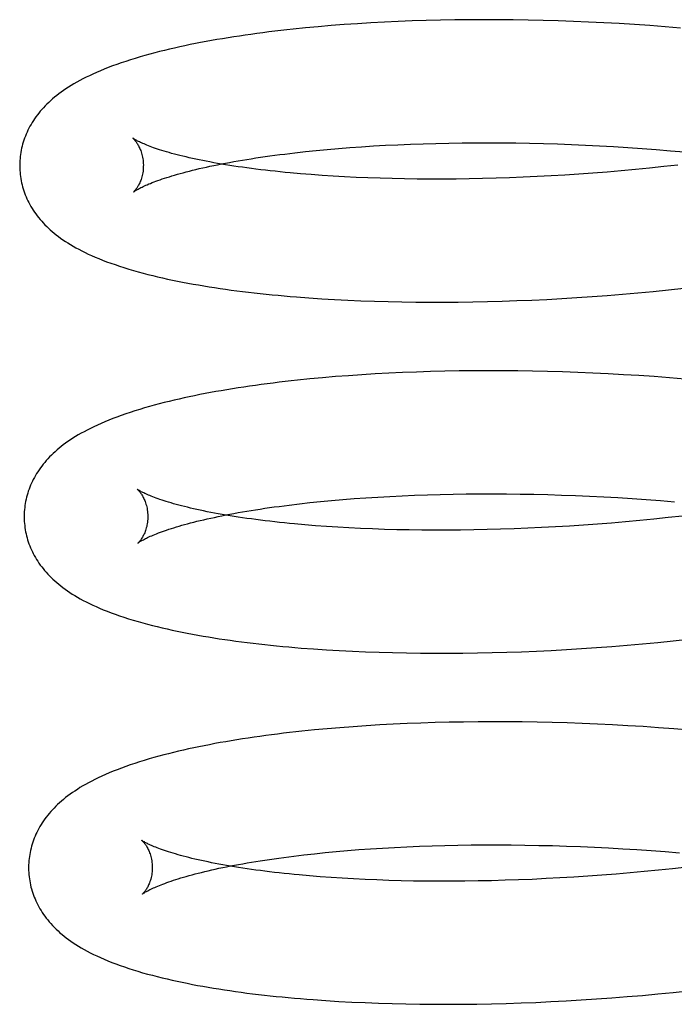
# Model space of a CAD drawing. Header units: inches. Extents: x 0 to 200, y 0 to 129.
# Tile 12 of 98: x 29.915 to 30.021, y 49.062 to 49.221. Entities that reach past the tile are written whole.
import ezdxf

# ---------------------------------------------------------------- set-up
doc = ezdxf.new("R2010")
doc.units = ezdxf.units.IN
doc.header["$LTSCALE"] = 11
doc.header["$MEASUREMENT"] = 0
doc.linetypes.add('HIDDEN', pattern=[0.2, 0.1, -0.1])
doc.layers.add('DEFAULT_2', color=8, linetype='HIDDEN')

msp = doc.modelspace()

# ---------------------------------------------------------------- linework, layer by layer
at = {"layer": 'DEFAULT_2', "color": 8, "linetype": 'HIDDEN'}
for p, q in [((29.96092, 49.22), (29.9589, 49.2198)), ((29.96298, 49.22019), (29.96092, 49.22)), ((29.96506, 49.22037), (29.96298, 49.22019)), ((29.96717, 49.22053), (29.96506, 49.22037)), ((29.96932, 49.22068), (29.96717, 49.22053)), ((29.97149, 49.22081), (29.96932, 49.22068)), ((29.97369, 49.22093), (29.97149, 49.22081)), ((29.97591, 49.22104), (29.97369, 49.22093)), ((29.97816, 49.22112), (29.97591, 49.22104)), ((29.98044, 49.2212), (29.97816, 49.22112)), ((29.98273, 49.22125), (29.98044, 49.2212)), ((29.98505, 49.22129), (29.98273, 49.22125)), ((29.98739, 49.22132), (29.98505, 49.22129)), ((29.98975, 49.22133), (29.98739, 49.22132)), ((29.99212, 49.22132), (29.98975, 49.22133)), ((29.99452, 49.2213), (29.99212, 49.22132)), ((29.99693, 49.22126), (29.99452, 49.2213)), ((29.99935, 49.22121), (29.99693, 49.22126)), ((30.00178, 49.22114), (29.99935, 49.22121)), ((30.00423, 49.22105), (30.00178, 49.22114)), ((30.00669, 49.22095), (30.00423, 49.22105)), ((30.00915, 49.22083), (30.00669, 49.22095)), ((30.01162, 49.22069), (30.00915, 49.22083)), ((30.0141, 49.22054), (30.01162, 49.22069)), ((30.01659, 49.22037), (30.0141, 49.22054)), ((30.01907, 49.22018), (30.01659, 49.22037)), ((30.02156, 49.21997), (30.01907, 49.22018)), ((29.96809, 49.20064), (29.96998, 49.20077)), ((29.96998, 49.20077), (29.97191, 49.2009)), ((29.97191, 49.2009), (29.97386, 49.20101)), ((29.97386, 49.20101), (29.97585, 49.2011)), ((29.97585, 49.2011), (29.97787, 49.20119)), ((29.97787, 49.20119), (29.97992, 49.20126)), ((29.97992, 49.20126), (29.982, 49.20132)), ((29.982, 49.20132), (29.9841, 49.20137)), ((29.9841, 49.20137), (29.98623, 49.2014)), ((29.98623, 49.2014), (29.98838, 49.20142)), ((29.98838, 49.20142), (29.99054, 49.20142)), ((29.99054, 49.20142), (29.99273, 49.20141)), ((29.99273, 49.20141), (29.99494, 49.20139)), ((29.99494, 49.20139), (29.99716, 49.20135)), ((29.99716, 49.20135), (29.9994, 49.20129)), ((29.9994, 49.20129), (30.00165, 49.20122)), ((30.00165, 49.20122), (30.00391, 49.20114)), ((30.00391, 49.20114), (30.00618, 49.20104)), ((30.00618, 49.20104), (30.00846, 49.20093)), ((30.00846, 49.20093), (30.01075, 49.2008)), ((30.01075, 49.2008), (30.01304, 49.20065)), ((29.95756, 49.1996), (29.95921, 49.1998)), ((29.95921, 49.1998), (29.96091, 49.19999)), ((29.96091, 49.19999), (29.96264, 49.20017)), ((29.96264, 49.20017), (29.96442, 49.20033)), ((29.96442, 49.20033), (29.96624, 49.20049)), ((29.96624, 49.20049), (29.96809, 49.20064)), ((30.01304, 49.20065), (30.01534, 49.2005)), ((30.01534, 49.2005), (30.01763, 49.20032)), ((30.01763, 49.20032), (30.01993, 49.20013)), ((30.01993, 49.20013), (30.02222, 49.19993)), ((30.01885, 49.19756), (30.01655, 49.19732)), ((30.02114, 49.19782), (30.01885, 49.19756)), ((29.96183, 49.19626), (29.96011, 49.1964)), ((29.96359, 49.19613), (29.96183, 49.19626)), ((29.96539, 49.19602), (29.96359, 49.19613)), ((29.96723, 49.19591), (29.96539, 49.19602)), ((30.00062, 49.19607), (29.99837, 49.19595)), ((30.00287, 49.1962), (30.00062, 49.19607)), ((30.00513, 49.19635), (30.00287, 49.1962)), ((30.00741, 49.19651), (30.00513, 49.19635)), ((30.00969, 49.19669), (30.00741, 49.19651)), ((30.01197, 49.19689), (30.00969, 49.19669)), ((30.01426, 49.1971), (30.01197, 49.19689)), ((30.01655, 49.19732), (30.01426, 49.1971)), ((29.96911, 49.19582), (29.96723, 49.19591)), ((29.97102, 49.19574), (29.96911, 49.19582)), ((29.97297, 49.19567), (29.97102, 49.19574)), ((29.97494, 49.19562), (29.97297, 49.19567)), ((29.97695, 49.19558), (29.97494, 49.19562)), ((29.97899, 49.19555), (29.97695, 49.19558)), ((29.98105, 49.19553), (29.97899, 49.19555)), ((29.98314, 49.19554), (29.98105, 49.19553)), ((29.98526, 49.19555), (29.98314, 49.19554)), ((29.98739, 49.19558), (29.98526, 49.19555)), ((29.98955, 49.19562), (29.98739, 49.19558)), ((29.99173, 49.19568), (29.98955, 49.19562)), ((29.99393, 49.19576), (29.99173, 49.19568)), ((29.99614, 49.19584), (29.99393, 49.19576)), ((29.99837, 49.19595), (29.99614, 49.19584)), ((30.00971, 49.17672), (30.01218, 49.17692)), ((30.01218, 49.17692), (30.01465, 49.17714)), ((30.01465, 49.17714), (30.01713, 49.17737)), ((30.01713, 49.17737), (30.01961, 49.17762)), ((30.01961, 49.17762), (30.0221, 49.17789)), ((29.96148, 49.17632), (29.96354, 49.17618)), ((29.96354, 49.17618), (29.96562, 49.17606)), ((29.96562, 49.17606), (29.96774, 49.17595)), ((29.96774, 49.17595), (29.96989, 49.17586)), ((29.96989, 49.17586), (29.97206, 49.17578)), ((29.97206, 49.17578), (29.97426, 49.17572)), ((29.97426, 49.17572), (29.97649, 49.17567)), ((29.97649, 49.17567), (29.97874, 49.17564)), ((29.97874, 49.17564), (29.98101, 49.17563)), ((29.98101, 49.17563), (29.98331, 49.17563)), ((29.98331, 49.17563), (29.98563, 49.17564)), ((29.98563, 49.17564), (29.98797, 49.17568)), ((29.98797, 49.17568), (29.99033, 49.17573)), ((29.99033, 49.17573), (29.9927, 49.17579)), ((29.9927, 49.17579), (29.99509, 49.17588)), ((29.99509, 49.17588), (29.9975, 49.17598)), ((29.9975, 49.17598), (29.99992, 49.17609)), ((29.99992, 49.17609), (30.00235, 49.17622)), ((30.00235, 49.17622), (30.0048, 49.17637)), ((30.0048, 49.17637), (30.00725, 49.17654)), ((30.00725, 49.17654), (30.00971, 49.17672)), ((29.9744, 49.16414), (29.9722, 49.16402)), ((29.97662, 49.16424), (29.9744, 49.16414)), ((29.97887, 49.16433), (29.97662, 49.16424)), ((29.98115, 49.1644), (29.97887, 49.16433)), ((29.98344, 49.16446), (29.98115, 49.1644)), ((29.98576, 49.1645), (29.98344, 49.16446)), ((29.9881, 49.16453), (29.98576, 49.1645)), ((29.99046, 49.16454), (29.9881, 49.16453)), ((29.99283, 49.16453), (29.99046, 49.16454)), ((29.99523, 49.16451), (29.99283, 49.16453)), ((29.99764, 49.16447), (29.99523, 49.16451)), ((30.00006, 49.16442), (29.99764, 49.16447)), ((30.00249, 49.16435), (30.00006, 49.16442)), ((30.00494, 49.16426), (30.00249, 49.16435)), ((30.0074, 49.16416), (30.00494, 49.16426)), ((30.00986, 49.16404), (30.0074, 49.16416)), ((29.96164, 49.16321), (29.95962, 49.16301)), ((29.96369, 49.1634), (29.96164, 49.16321)), ((29.96577, 49.16358), (29.96369, 49.1634)), ((29.96789, 49.16374), (29.96577, 49.16358)), ((29.97003, 49.16389), (29.96789, 49.16374)), ((29.9722, 49.16402), (29.97003, 49.16389)), ((30.01233, 49.1639), (30.00986, 49.16404)), ((30.01481, 49.16375), (30.01233, 49.1639)), ((30.0173, 49.16358), (30.01481, 49.16375)), ((30.01978, 49.16339), (30.0173, 49.16358)), ((30.02227, 49.16318), (30.01978, 49.16339)), ((29.96335, 49.14337), (29.96512, 49.14354)), ((29.96512, 49.14354), (29.96694, 49.1437)), ((29.96694, 49.1437), (29.96879, 49.14385)), ((29.96879, 49.14385), (29.97068, 49.14398)), ((29.97068, 49.14398), (29.9726, 49.1441)), ((29.9726, 49.1441), (29.97456, 49.14421)), ((29.97456, 49.14421), (29.97655, 49.14431)), ((29.97655, 49.14431), (29.97857, 49.1444)), ((29.97857, 49.1444), (29.98062, 49.14447)), ((29.98062, 49.14447), (29.98269, 49.14453)), ((29.98269, 49.14453), (29.9848, 49.14458)), ((29.9848, 49.14458), (29.98692, 49.14461)), ((29.98692, 49.14461), (29.98907, 49.14463)), ((29.98907, 49.14463), (29.99124, 49.14463)), ((29.99124, 49.14463), (29.99342, 49.14462)), ((29.99342, 49.14462), (29.99563, 49.14459)), ((29.99563, 49.14459), (29.99785, 49.14456)), ((29.99785, 49.14456), (30.00009, 49.1445)), ((30.00009, 49.1445), (30.00234, 49.14443)), ((30.00234, 49.14443), (30.0046, 49.14435)), ((30.0046, 49.14435), (30.00687, 49.14425)), ((30.00687, 49.14425), (30.00915, 49.14414)), ((30.00915, 49.14414), (30.01144, 49.14401)), ((30.01144, 49.14401), (30.01373, 49.14387)), ((30.01373, 49.14387), (30.01602, 49.14371)), ((30.01602, 49.14371), (30.01832, 49.14353)), ((30.01832, 49.14353), (30.02061, 49.14334)), ((29.95827, 49.14281), (29.95992, 49.14301)), ((29.95992, 49.14301), (29.96161, 49.1432)), ((29.96161, 49.1432), (29.96335, 49.14337)), ((30.01498, 49.14031), (30.01269, 49.1401)), ((30.01727, 49.14053), (30.01498, 49.14031)), ((30.01957, 49.14077), (30.01727, 49.14053)), ((30.02186, 49.14103), (30.01957, 49.14077)), ((29.96255, 49.13947), (29.96083, 49.13961)), ((29.96431, 49.13934), (29.96255, 49.13947)), ((29.96612, 49.13922), (29.96431, 49.13934)), ((29.96795, 49.13912), (29.96612, 49.13922)), ((29.96983, 49.13903), (29.96795, 49.13912)), ((29.97174, 49.13895), (29.96983, 49.13903)), ((29.97369, 49.13888), (29.97174, 49.13895)), ((29.97566, 49.13882), (29.97369, 49.13888)), ((29.97767, 49.13878), (29.97566, 49.13882)), ((29.97971, 49.13876), (29.97767, 49.13878)), ((29.98177, 49.13874), (29.97971, 49.13876)), ((29.98386, 49.13874), (29.98177, 49.13874)), ((29.98598, 49.13876), (29.98386, 49.13874)), ((29.98812, 49.13879), (29.98598, 49.13876)), ((29.99027, 49.13883), (29.98812, 49.13879)), ((29.99245, 49.13889), (29.99027, 49.13883)), ((29.99465, 49.13896), (29.99245, 49.13889)), ((29.99687, 49.13905), (29.99465, 49.13896)), ((29.99909, 49.13916), (29.99687, 49.13905)), ((30.00134, 49.13928), (29.99909, 49.13916)), ((30.00359, 49.13941), (30.00134, 49.13928)), ((30.00586, 49.13956), (30.00359, 49.13941)), ((30.00813, 49.13972), (30.00586, 49.13956)), ((30.01041, 49.1399), (30.00813, 49.13972)), ((30.01269, 49.1401), (30.01041, 49.1399)), ((30.02036, 49.12083), (30.02284, 49.1211)), ((29.96223, 49.11953), (29.96429, 49.11939)), ((30.0031, 49.11943), (30.00554, 49.11958)), ((30.00554, 49.11958), (30.008, 49.11975)), ((30.008, 49.11975), (30.01046, 49.11993)), ((30.01046, 49.11993), (30.01293, 49.12013)), ((30.01293, 49.12013), (30.0154, 49.12035)), ((30.0154, 49.12035), (30.01788, 49.12058)), ((30.01788, 49.12058), (30.02036, 49.12083)), ((29.96429, 49.11939), (29.96637, 49.11927)), ((29.96637, 49.11927), (29.96849, 49.11916)), ((29.96849, 49.11916), (29.97064, 49.11907)), ((29.97064, 49.11907), (29.97281, 49.11899)), ((29.97281, 49.11899), (29.97501, 49.11893)), ((29.97501, 49.11893), (29.97724, 49.11888)), ((29.97724, 49.11888), (29.97949, 49.11885)), ((29.97949, 49.11885), (29.98176, 49.11883)), ((29.98176, 49.11883), (29.98406, 49.11884)), ((29.98406, 49.11884), (29.98638, 49.11885)), ((29.98638, 49.11885), (29.98872, 49.11889)), ((29.98872, 49.11889), (29.99108, 49.11894)), ((29.99108, 49.11894), (29.99345, 49.119)), ((29.99345, 49.119), (29.99584, 49.11909)), ((29.99584, 49.11909), (29.99825, 49.11919)), ((29.99825, 49.11919), (30.00067, 49.1193)), ((30.00067, 49.1193), (30.0031, 49.11943)), ((29.96649, 49.10679), (29.96441, 49.10661)), ((29.96861, 49.10695), (29.96649, 49.10679)), ((29.97075, 49.1071), (29.96861, 49.10695)), ((29.97292, 49.10723), (29.97075, 49.1071)), ((29.97512, 49.10735), (29.97292, 49.10723)), ((29.97734, 49.10745), (29.97512, 49.10735)), ((29.97959, 49.10754), (29.97734, 49.10745)), ((29.98187, 49.10761), (29.97959, 49.10754)), ((29.98416, 49.10767), (29.98187, 49.10761)), ((29.98648, 49.10771), (29.98416, 49.10767)), ((29.98882, 49.10774), (29.98648, 49.10771)), ((29.99118, 49.10775), (29.98882, 49.10774)), ((29.99356, 49.10774), (29.99118, 49.10775)), ((29.99595, 49.10772), (29.99356, 49.10774)), ((29.99836, 49.10768), (29.99595, 49.10772)), ((30.00078, 49.10763), (29.99836, 49.10768)), ((30.00321, 49.10756), (30.00078, 49.10763)), ((30.00566, 49.10747), (30.00321, 49.10756)), ((30.00812, 49.10737), (30.00566, 49.10747)), ((30.01058, 49.10725), (30.00812, 49.10737)), ((30.01305, 49.10711), (30.01058, 49.10725)), ((30.01553, 49.10696), (30.01305, 49.10711)), ((30.01802, 49.10679), (30.01553, 49.10696)), ((30.0205, 49.1066), (30.01802, 49.10679)), ((29.96236, 49.10642), (29.96034, 49.10621)), ((29.96441, 49.10661), (29.96236, 49.10642)), ((30.02299, 49.10639), (30.0205, 49.1066)), ((29.97934, 49.08761), (29.98138, 49.08768)), ((29.98138, 49.08768), (29.98346, 49.08774)), ((29.98346, 49.08774), (29.98556, 49.08778)), ((29.98556, 49.08778), (29.98769, 49.08782)), ((29.98769, 49.08782), (29.98984, 49.08783)), ((29.98984, 49.08783), (29.99201, 49.08784)), ((29.99201, 49.08784), (29.9942, 49.08783)), ((29.9942, 49.08783), (29.99641, 49.0878)), ((29.99641, 49.0878), (29.99863, 49.08776)), ((29.99863, 49.08776), (30.00087, 49.08771)), ((30.00087, 49.08771), (30.00312, 49.08764)), ((29.95902, 49.08602), (29.96067, 49.08622)), ((29.96067, 49.08622), (29.96236, 49.08641)), ((29.96236, 49.08641), (29.9641, 49.08659)), ((29.9641, 49.08659), (29.96588, 49.08675)), ((29.96588, 49.08675), (29.96769, 49.08691)), ((29.96769, 49.08691), (29.96955, 49.08706)), ((29.96955, 49.08706), (29.97144, 49.08719)), ((29.97144, 49.08719), (29.97337, 49.08731)), ((29.97337, 49.08731), (29.97532, 49.08742)), ((29.97532, 49.08742), (29.97731, 49.08752)), ((29.97731, 49.08752), (29.97934, 49.08761)), ((30.00312, 49.08764), (30.00538, 49.08756)), ((30.00538, 49.08756), (30.00765, 49.08746)), ((30.00765, 49.08746), (30.00993, 49.08734)), ((30.00993, 49.08734), (30.01222, 49.08721)), ((30.01222, 49.08721), (30.01451, 49.08707)), ((30.01451, 49.08707), (30.01681, 49.08691)), ((30.01681, 49.08691), (30.0191, 49.08674)), ((30.0191, 49.08674), (30.0214, 49.08655)), ((30.00886, 49.08293), (30.00658, 49.08277)), ((30.01114, 49.08311), (30.00886, 49.08293)), ((30.01342, 49.08331), (30.01114, 49.08311)), ((30.01571, 49.08352), (30.01342, 49.08331)), ((30.018, 49.08374), (30.01571, 49.08352)), ((30.02029, 49.08398), (30.018, 49.08374)), ((30.02258, 49.08424), (30.02029, 49.08398)), ((29.96328, 49.08268), (29.96156, 49.08282)), ((29.96504, 49.08255), (29.96328, 49.08268)), ((29.96684, 49.08243), (29.96504, 49.08255)), ((29.96868, 49.08233), (29.96684, 49.08243)), ((29.97056, 49.08224), (29.96868, 49.08233)), ((29.97247, 49.08216), (29.97056, 49.08224)), ((29.97441, 49.08209), (29.97247, 49.08216)), ((29.97639, 49.08203), (29.97441, 49.08209)), ((29.9784, 49.08199), (29.97639, 49.08203)), ((29.98044, 49.08197), (29.9784, 49.08199)), ((29.9825, 49.08195), (29.98044, 49.08197)), ((29.98459, 49.08195), (29.9825, 49.08195)), ((29.98671, 49.08197), (29.98459, 49.08195)), ((29.98884, 49.082), (29.98671, 49.08197)), ((29.991, 49.08204), (29.98884, 49.082)), ((29.99318, 49.0821), (29.991, 49.08204)), ((29.99538, 49.08217), (29.99318, 49.0821)), ((29.99759, 49.08226), (29.99538, 49.08217)), ((29.99982, 49.08237), (29.99759, 49.08226)), ((30.00206, 49.08248), (29.99982, 49.08237)), ((30.00432, 49.08262), (30.00206, 49.08248)), ((30.00658, 49.08277), (30.00432, 49.08262)), ((30.01788, 49.06372), (30.02037, 49.06397)), ((30.02037, 49.06397), (30.02286, 49.06423)), ((29.9642, 49.06265), (29.96628, 49.06252)), ((29.96628, 49.06252), (29.9684, 49.06241)), ((29.9684, 49.06241), (29.97054, 49.06231)), ((29.97054, 49.06231), (29.97271, 49.06222)), ((29.97271, 49.06222), (29.97491, 49.06216)), ((29.991, 49.06213), (29.99338, 49.06219)), ((29.99338, 49.06219), (29.99577, 49.06227)), ((29.99577, 49.06227), (29.99818, 49.06236)), ((29.99818, 49.06236), (30.00061, 49.06247)), ((30.00061, 49.06247), (30.00305, 49.0626)), ((30.00305, 49.0626), (30.0055, 49.06274)), ((30.0055, 49.06274), (30.00796, 49.06291)), ((30.00796, 49.06291), (30.01043, 49.06308)), ((30.01043, 49.06308), (30.01291, 49.06328)), ((30.01291, 49.06328), (30.01539, 49.06349)), ((30.01539, 49.06349), (30.01788, 49.06372)), ((29.97491, 49.06216), (29.97714, 49.0621)), ((29.97714, 49.0621), (29.97939, 49.06207)), ((29.97939, 49.06207), (29.98167, 49.06205)), ((29.98167, 49.06205), (29.98397, 49.06204)), ((29.98397, 49.06204), (29.98629, 49.06205)), ((29.98629, 49.06205), (29.98863, 49.06208)), ((29.98863, 49.06208), (29.991, 49.06213))]:
    msp.add_line(p, q, dxfattribs=at)
for points in [[(29.9589, 49.2198), (29.9579, 49.21969), (29.95691, 49.21958), (29.95593, 49.21946), (29.95496, 49.21934), (29.954, 49.21922), (29.95304, 49.21909), (29.95209, 49.21896), (29.95115, 49.21883), (29.95022, 49.21869), (29.9493, 49.21855), (29.94839, 49.21841), (29.94749, 49.21826), (29.94659, 49.21811), (29.94571, 49.21795), (29.94483, 49.21779), (29.94396, 49.21763), (29.9431, 49.21746), (29.94225, 49.21729), (29.94141, 49.21711), (29.94057, 49.21693), (29.93974, 49.21675), (29.93893, 49.21656), (29.93812, 49.21636), (29.93732, 49.21616), (29.93653, 49.21596), (29.93574, 49.21575), (29.93495, 49.21553), (29.93417, 49.21531), (29.93339, 49.21507), (29.93262, 49.21484), (29.93187, 49.21459), (29.93113, 49.21434), (29.9304, 49.21409), (29.9297, 49.21384), (29.92903, 49.21358), (29.92837, 49.21332), (29.92774, 49.21306), (29.92713, 49.2128), (29.92654, 49.21254), (29.92597, 49.21227), (29.92543, 49.21201), (29.9249, 49.21174), (29.9244, 49.21147), (29.92392, 49.21121), (29.92345, 49.21094), (29.92301, 49.21067), (29.92258, 49.2104), (29.92217, 49.21014), (29.92177, 49.20987), (29.9214, 49.2096), (29.92103, 49.20933), (29.92068, 49.20906), (29.92034, 49.20878), (29.92001, 49.20851), (29.9197, 49.20823), (29.91939, 49.20795), (29.9191, 49.20767), (29.91882, 49.20738), (29.91854, 49.20709), (29.91828, 49.2068), (29.91803, 49.20651), (29.91779, 49.20621), (29.91755, 49.20592), (29.91733, 49.20562), (29.91711, 49.20531), (29.91691, 49.20501), (29.91671, 49.2047), (29.91653, 49.20439), (29.91635, 49.20408), (29.91618, 49.20376), (29.91603, 49.20345), (29.91588, 49.20313), (29.91574, 49.20281), (29.91561, 49.20249), (29.91549, 49.20217), (29.91537, 49.20185), (29.91527, 49.20152), (29.91517, 49.2012), (29.91508, 49.20087), (29.91501, 49.20054), (29.91494, 49.20021), (29.91488, 49.19987), (29.91482, 49.19954), (29.91478, 49.19921), (29.91475, 49.19887), (29.91472, 49.19853), (29.9147, 49.1982), (29.9147, 49.19786), (29.9147, 49.19757)], [(29.93302, 49.20214), (29.933, 49.20215), (29.93299, 49.20216), (29.933, 49.20215), (29.93301, 49.20214), (29.93303, 49.20212), (29.93306, 49.2021), (29.93309, 49.20207), (29.93313, 49.20203), (29.93317, 49.20198), (29.93322, 49.20193), (29.93327, 49.20187), (29.93333, 49.2018), (29.93339, 49.20173), (29.93346, 49.20165), (29.93352, 49.20156), (29.93359, 49.20146), (29.93366, 49.20135), (29.93374, 49.20124), (29.93381, 49.20111), (29.93389, 49.20098), (29.93397, 49.20083), (29.93404, 49.20068), (29.93412, 49.20051), (29.93419, 49.20034), (29.93427, 49.20015), (29.93434, 49.19996), (29.9344, 49.19975), (29.93446, 49.19953), (29.93452, 49.19931), (29.93457, 49.19907), (29.93461, 49.19883), (29.93465, 49.19858), (29.93467, 49.19833), (29.93469, 49.19806), (29.9347, 49.19783)], [(29.96011, 49.1964), (29.95843, 49.19655), (29.95761, 49.19663), (29.9568, 49.19671), (29.956, 49.1968), (29.95521, 49.19688), (29.95443, 49.19697), (29.95367, 49.19706), (29.95291, 49.19716), (29.95217, 49.19725), (29.95144, 49.19735), (29.95073, 49.19745), (29.95002, 49.19755), (29.94933, 49.19765), (29.94866, 49.19776), (29.94799, 49.19787), (29.94734, 49.19798), (29.9467, 49.19808), (29.94608, 49.1982), (29.94547, 49.19831), (29.94487, 49.19842), (29.94429, 49.19854), (29.94372, 49.19865), (29.94317, 49.19877), (29.94263, 49.19888), (29.94211, 49.199), (29.9416, 49.19912), (29.9411, 49.19924), (29.94062, 49.19936), (29.94016, 49.19947), (29.93971, 49.19959), (29.93927, 49.19971), (29.93885, 49.19983), (29.93845, 49.19994), (29.93806, 49.20006), (29.93769, 49.20017), (29.93733, 49.20029), (29.93699, 49.2004), (29.93666, 49.20051), (29.93635, 49.20062), (29.93605, 49.20072), (29.93577, 49.20083), (29.9355, 49.20093), (29.93525, 49.20103), (29.93502, 49.20112), (29.9348, 49.20122), (29.93459, 49.20131), (29.9344, 49.20139), (29.93422, 49.20147), (29.93405, 49.20155), (29.9339, 49.20163), (29.93376, 49.2017), (29.93363, 49.20177), (29.93352, 49.20183), (29.93342, 49.20188), (29.93333, 49.20194), (29.93325, 49.20198), (29.93319, 49.20202), (29.93313, 49.20206), (29.93308, 49.20209), (29.93305, 49.20212), (29.93302, 49.20213), (29.93302, 49.20214)], [(29.9331, 49.19346), (29.93311, 49.19346), (29.93313, 49.19348), (29.93316, 49.1935), (29.93319, 49.19352), (29.93324, 49.19356), (29.93329, 49.19359), (29.93336, 49.19364), (29.93344, 49.19369), (29.93352, 49.19374), (29.93362, 49.1938), (29.93373, 49.19386), (29.93386, 49.19393), (29.934, 49.19401), (29.93415, 49.19408), (29.93431, 49.19417), (29.93449, 49.19425), (29.93468, 49.19435), (29.93488, 49.19444), (29.9351, 49.19454), (29.93533, 49.19464), (29.93558, 49.19475), (29.93584, 49.19485), (29.93612, 49.19497), (29.93642, 49.19508), (29.93673, 49.1952), (29.93705, 49.19531), (29.93739, 49.19543), (29.93775, 49.19556), (29.93812, 49.19568), (29.9385, 49.19581), (29.9389, 49.19593), (29.93932, 49.19606), (29.93975, 49.19619), (29.94019, 49.19632), (29.94066, 49.19645), (29.94113, 49.19658), (29.94162, 49.19671), (29.94213, 49.19684), (29.94265, 49.19697), (29.94319, 49.1971), (29.94374, 49.19723), (29.9443, 49.19736), (29.94488, 49.19749), (29.94547, 49.19762), (29.94608, 49.19775), (29.9467, 49.19787), (29.94733, 49.198), (29.94798, 49.19812), (29.94864, 49.19825), (29.94932, 49.19837), (29.95, 49.19849), (29.95071, 49.19861), (29.95142, 49.19873), (29.95214, 49.19884), (29.95288, 49.19896), (29.95363, 49.19907), (29.95439, 49.19918), (29.95517, 49.19929), (29.95596, 49.1994), (29.95675, 49.1995), (29.95756, 49.1996)], [(29.9147, 49.19757), (29.9147, 49.19729), (29.91472, 49.19695), (29.91475, 49.19662), (29.91478, 49.19628), (29.91482, 49.19595), (29.91487, 49.19562), (29.91493, 49.19528), (29.915, 49.19495), (29.91508, 49.19462), (29.91517, 49.19429), (29.91526, 49.19397), (29.91537, 49.19364), (29.91548, 49.19332), (29.9156, 49.193), (29.91573, 49.19268), (29.91587, 49.19237), (29.91602, 49.19205), (29.91617, 49.19174), (29.91634, 49.19143), (29.91651, 49.19112), (29.9167, 49.19081), (29.91689, 49.19051), (29.91709, 49.1902), (29.91731, 49.1899), (29.91753, 49.18961), (29.91776, 49.18931), (29.918, 49.18902), (29.91825, 49.18873), (29.91851, 49.18844), (29.91878, 49.18816), (29.91906, 49.18788), (29.91935, 49.1876), (29.91965, 49.18732), (29.91996, 49.18705), (29.92029, 49.18678), (29.92062, 49.18651), (29.92097, 49.18625), (29.92132, 49.18598), (29.92169, 49.18572), (29.92208, 49.18546), (29.92248, 49.18521), (29.9229, 49.18495), (29.92333, 49.18469), (29.92378, 49.18444), (29.92425, 49.18418), (29.92475, 49.18393), (29.92526, 49.18367), (29.92578, 49.18342), (29.92633, 49.18317), (29.9269, 49.18292), (29.9275, 49.18267), (29.92811, 49.18243), (29.92875, 49.18218), (29.92942, 49.18194), (29.93011, 49.1817), (29.93082, 49.18146), (29.93156, 49.18122), (29.93232, 49.18099), (29.93308, 49.18076), (29.93386, 49.18054), (29.93464, 49.18033), (29.93542, 49.18013), (29.93621, 49.17993), (29.93699, 49.17974), (29.93779, 49.17956), (29.93859, 49.17938), (29.9394, 49.17921), (29.94022, 49.17904), (29.94105, 49.17888), (29.94189, 49.17872), (29.94274, 49.17856), (29.9436, 49.17841), (29.94446, 49.17827), (29.94534, 49.17813), (29.94622, 49.17799), (29.94711, 49.17785), (29.948, 49.17773), (29.94891, 49.1776), (29.94983, 49.17748), (29.95075, 49.17736), (29.95168, 49.17725), (29.95262, 49.17714), (29.95357, 49.17703), (29.95453, 49.17693), (29.9555, 49.17683), (29.95648, 49.17674), (29.95746, 49.17665), (29.95845, 49.17656), (29.95945, 49.17648), (29.96148, 49.17632)], [(29.9347, 49.19783), (29.93469, 49.19759), (29.93468, 49.19732), (29.93466, 49.19707), (29.93464, 49.19682), (29.9346, 49.19657), (29.93456, 49.19634), (29.93451, 49.19611), (29.93445, 49.1959), (29.93439, 49.19569), (29.93432, 49.19549), (29.93426, 49.1953), (29.93419, 49.19513), (29.93411, 49.19496), (29.93404, 49.1948), (29.93397, 49.19466), (29.9339, 49.19452), (29.93382, 49.19439), (29.93375, 49.19428), (29.93368, 49.19417), (29.93362, 49.19407), (29.93355, 49.19398), (29.93349, 49.19389), (29.93343, 49.19382), (29.93338, 49.19375), (29.93333, 49.19369), (29.93328, 49.19363), (29.93324, 49.19359), (29.9332, 49.19355), (29.93317, 49.19352), (29.93314, 49.19349), (29.93312, 49.19347), (29.93311, 49.19346), (29.9331, 49.19346)], [(29.95962, 49.16301), (29.95862, 49.1629), (29.95763, 49.16279), (29.95665, 49.16267), (29.95567, 49.16255), (29.95471, 49.16243), (29.95375, 49.1623), (29.95281, 49.16217), (29.95187, 49.16204), (29.95094, 49.1619), (29.95002, 49.16176), (29.9491, 49.16161), (29.9482, 49.16147), (29.9473, 49.16131), (29.94642, 49.16116), (29.94554, 49.161), (29.94467, 49.16083), (29.94381, 49.16067), (29.94296, 49.16049), (29.94212, 49.16032), (29.94129, 49.16014), (29.94047, 49.15996), (29.93966, 49.15977), (29.93885, 49.15957), (29.93805, 49.15938), (29.93726, 49.15917), (29.93646, 49.15896), (29.93567, 49.15874), (29.93489, 49.15852), (29.93411, 49.15828), (29.93334, 49.15804), (29.93258, 49.1578), (29.93184, 49.15755), (29.93112, 49.1573), (29.93042, 49.15704), (29.92974, 49.15679), (29.92909, 49.15653), (29.92846, 49.15627), (29.92785, 49.15601), (29.92726, 49.15574), (29.92669, 49.15548), (29.92615, 49.15521), (29.92562, 49.15495), (29.92512, 49.15468), (29.92464, 49.15442), (29.92417, 49.15415), (29.92373, 49.15388), (29.9233, 49.15361), (29.92289, 49.15335), (29.92249, 49.15308), (29.92212, 49.15281), (29.92175, 49.15254), (29.9214, 49.15227), (29.92106, 49.15199), (29.92073, 49.15172), (29.92042, 49.15144), (29.92011, 49.15116), (29.91982, 49.15088), (29.91954, 49.15059), (29.91926, 49.1503), (29.919, 49.15001), (29.91875, 49.14972), (29.91851, 49.14942), (29.91827, 49.14912), (29.91805, 49.14882), (29.91783, 49.14852), (29.91763, 49.14821), (29.91743, 49.14791), (29.91725, 49.1476), (29.91707, 49.14728), (29.9169, 49.14697), (29.91675, 49.14666), (29.9166, 49.14634), (29.91646, 49.14602), (29.91633, 49.1457), (29.91621, 49.14538), (29.91609, 49.14506), (29.91599, 49.14473), (29.91589, 49.1444), (29.91581, 49.14408), (29.91573, 49.14375), (29.91566, 49.14341), (29.9156, 49.14308), (29.91554, 49.14275), (29.9155, 49.14241), (29.91547, 49.14208), (29.91544, 49.14174), (29.91542, 49.14141), (29.91542, 49.14107), (29.91542, 49.14078)], [(29.93374, 49.14535), (29.93372, 49.14536), (29.93371, 49.14536), (29.93372, 49.14536), (29.93373, 49.14535), (29.93375, 49.14533), (29.93378, 49.14531), (29.93381, 49.14527), (29.93385, 49.14524), (29.93389, 49.14519), (29.93394, 49.14514), (29.93399, 49.14508), (29.93405, 49.14501), (29.93411, 49.14494), (29.93418, 49.14486), (29.93424, 49.14477), (29.93431, 49.14467), (29.93438, 49.14456), (29.93446, 49.14445), (29.93453, 49.14432), (29.93461, 49.14419), (29.93469, 49.14404), (29.93476, 49.14389), (29.93484, 49.14372), (29.93491, 49.14355), (29.93499, 49.14336), (29.93506, 49.14317), (29.93512, 49.14296), (29.93518, 49.14274), (29.93524, 49.14252), (29.93529, 49.14228), (29.93533, 49.14204), (29.93537, 49.14179), (29.93539, 49.14154), (29.93541, 49.14127), (29.93542, 49.14104)], [(29.96083, 49.13961), (29.95915, 49.13976), (29.95833, 49.13984), (29.95752, 49.13992), (29.95672, 49.14001), (29.95593, 49.14009), (29.95515, 49.14018), (29.95439, 49.14027), (29.95364, 49.14037), (29.95289, 49.14046), (29.95217, 49.14056), (29.95145, 49.14066), (29.95075, 49.14076), (29.95005, 49.14086), (29.94938, 49.14097), (29.94871, 49.14108), (29.94806, 49.14118), (29.94742, 49.14129), (29.9468, 49.1414), (29.94619, 49.14152), (29.94559, 49.14163), (29.94501, 49.14174), (29.94444, 49.14186), (29.94389, 49.14198), (29.94335, 49.14209), (29.94283, 49.14221), (29.94232, 49.14233), (29.94182, 49.14245), (29.94134, 49.14256), (29.94088, 49.14268), (29.94043, 49.1428), (29.94, 49.14292), (29.93958, 49.14303), (29.93917, 49.14315), (29.93878, 49.14327), (29.93841, 49.14338), (29.93805, 49.14349), (29.93771, 49.14361), (29.93738, 49.14372), (29.93707, 49.14382), (29.93677, 49.14393), (29.93649, 49.14404), (29.93623, 49.14414), (29.93597, 49.14424), (29.93574, 49.14433), (29.93552, 49.14443), (29.93531, 49.14451), (29.93512, 49.1446), (29.93494, 49.14468), (29.93477, 49.14476), (29.93462, 49.14484), (29.93448, 49.14491), (29.93436, 49.14497), (29.93424, 49.14504), (29.93414, 49.14509), (29.93405, 49.14514), (29.93397, 49.14519), (29.93391, 49.14523), (29.93385, 49.14527), (29.9338, 49.1453), (29.93377, 49.14532), (29.93374, 49.14534), (29.93374, 49.14535)], [(29.93382, 49.13667), (29.93383, 49.13667), (29.93385, 49.13669), (29.93388, 49.13671), (29.93391, 49.13673), (29.93396, 49.13676), (29.93401, 49.1368), (29.93408, 49.13684), (29.93415, 49.13689), (29.93424, 49.13695), (29.93434, 49.13701), (29.93445, 49.13707), (29.93458, 49.13714), (29.93471, 49.13721), (29.93486, 49.13729), (29.93503, 49.13738), (29.9352, 49.13746), (29.93539, 49.13755), (29.9356, 49.13765), (29.93582, 49.13775), (29.93605, 49.13785), (29.9363, 49.13795), (29.93656, 49.13806), (29.93684, 49.13817), (29.93713, 49.13829), (29.93744, 49.1384), (29.93777, 49.13852), (29.93811, 49.13864), (29.93846, 49.13876), (29.93883, 49.13889), (29.93922, 49.13901), (29.93962, 49.13914), (29.94003, 49.13927), (29.94046, 49.1394), (29.94091, 49.13953), (29.94137, 49.13965), (29.94185, 49.13979), (29.94234, 49.13992), (29.94284, 49.14005), (29.94336, 49.14018), (29.9439, 49.14031), (29.94445, 49.14044), (29.94501, 49.14057), (29.94559, 49.1407), (29.94618, 49.14082), (29.94679, 49.14095), (29.94741, 49.14108), (29.94804, 49.14121), (29.94869, 49.14133), (29.94935, 49.14145), (29.95003, 49.14158), (29.95071, 49.1417), (29.95141, 49.14182), (29.95213, 49.14193), (29.95285, 49.14205), (29.95359, 49.14216), (29.95434, 49.14228), (29.9551, 49.14239), (29.95587, 49.1425), (29.95666, 49.1426), (29.95746, 49.14271), (29.95827, 49.14281)], [(29.91542, 49.14078), (29.91542, 49.1405), (29.91544, 49.14016), (29.91547, 49.13983), (29.9155, 49.13949), (29.91554, 49.13916), (29.91559, 49.13882), (29.91565, 49.13849), (29.91572, 49.13816), (29.9158, 49.13783), (29.91589, 49.1375), (29.91598, 49.13718), (29.91609, 49.13685), (29.9162, 49.13653), (29.91632, 49.13621), (29.91645, 49.13589), (29.91659, 49.13558), (29.91674, 49.13526), (29.91689, 49.13495), (29.91706, 49.13464), (29.91723, 49.13433), (29.91742, 49.13402), (29.91761, 49.13372), (29.91781, 49.13341), (29.91803, 49.13311), (29.91825, 49.13282), (29.91848, 49.13252), (29.91872, 49.13223), (29.91897, 49.13194), (29.91923, 49.13165), (29.9195, 49.13137), (29.91978, 49.13109), (29.92007, 49.13081), (29.92037, 49.13053), (29.92068, 49.13026), (29.921, 49.12999), (29.92134, 49.12972), (29.92168, 49.12946), (29.92204, 49.12919), (29.92241, 49.12893), (29.9228, 49.12867), (29.9232, 49.12842), (29.92361, 49.12816), (29.92405, 49.1279), (29.9245, 49.12765), (29.92497, 49.12739), (29.92546, 49.12714), (29.92597, 49.12688), (29.9265, 49.12663), (29.92705, 49.12638), (29.92762, 49.12613), (29.92822, 49.12588), (29.92884, 49.12564), (29.92948, 49.12539), (29.93015, 49.12515), (29.93084, 49.1249), (29.93156, 49.12466), (29.9323, 49.12442), (29.93306, 49.12419), (29.93383, 49.12396), (29.93461, 49.12374), (29.93539, 49.12353), (29.93617, 49.12333), (29.93695, 49.12314), (29.93774, 49.12295), (29.93854, 49.12276), (29.93934, 49.12259), (29.94015, 49.12241), (29.94097, 49.12225), (29.9418, 49.12208), (29.94264, 49.12192), (29.94349, 49.12177), (29.94434, 49.12162), (29.94521, 49.12147), (29.94608, 49.12133), (29.94696, 49.12119), (29.94785, 49.12106), (29.94875, 49.12093), (29.94966, 49.12081), (29.95057, 49.12068), (29.9515, 49.12057), (29.95243, 49.12045), (29.95337, 49.12034), (29.95432, 49.12024), (29.95528, 49.12014), (29.95625, 49.12004), (29.95723, 49.11994), (29.95821, 49.11985), (29.9592, 49.11977), (29.9602, 49.11968), (29.96223, 49.11953)], [(29.93542, 49.14104), (29.93541, 49.1408), (29.9354, 49.14053), (29.93538, 49.14028), (29.93536, 49.14003), (29.93532, 49.13978), (29.93528, 49.13955), (29.93523, 49.13932), (29.93517, 49.1391), (29.93511, 49.1389), (29.93504, 49.1387), (29.93498, 49.13851), (29.93491, 49.13833), (29.93483, 49.13817), (29.93476, 49.13801), (29.93469, 49.13787), (29.93462, 49.13773), (29.93454, 49.1376), (29.93447, 49.13748), (29.9344, 49.13738), (29.93434, 49.13728), (29.93427, 49.13718), (29.93421, 49.1371), (29.93415, 49.13702), (29.9341, 49.13696), (29.93405, 49.1369), (29.934, 49.13684), (29.93396, 49.1368), (29.93392, 49.13676), (29.93389, 49.13673), (29.93386, 49.1367), (29.93384, 49.13668), (29.93383, 49.13667), (29.93382, 49.13666)], [(29.96034, 49.10621), (29.95934, 49.10611), (29.95835, 49.10599), (29.95737, 49.10588), (29.9564, 49.10576), (29.95543, 49.10564), (29.95448, 49.10551), (29.95353, 49.10538), (29.95259, 49.10525), (29.95166, 49.10511), (29.95074, 49.10497), (29.94983, 49.10482), (29.94892, 49.10468), (29.94803, 49.10452), (29.94714, 49.10437), (29.94626, 49.10421), (29.94539, 49.10404), (29.94453, 49.10388), (29.94368, 49.1037), (29.94284, 49.10353), (29.94201, 49.10335), (29.94119, 49.10316), (29.94038, 49.10298), (29.93957, 49.10278), (29.93877, 49.10259), (29.93798, 49.10238), (29.93719, 49.10217), (29.9364, 49.10195), (29.93562, 49.10173), (29.93484, 49.10149), (29.93407, 49.10126), (29.93331, 49.10101), (29.93257, 49.10076), (29.93184, 49.10051), (29.93114, 49.10025), (29.93046, 49.1), (29.92981, 49.09974), (29.92918, 49.09948), (29.92857, 49.09921), (29.92798, 49.09895), (29.92741, 49.09869), (29.92687, 49.09842), (29.92634, 49.09816), (29.92584, 49.09789), (29.92535, 49.09762), (29.92489, 49.09736), (29.92444, 49.09709), (29.92402, 49.09682), (29.92361, 49.09655), (29.92321, 49.09629), (29.92284, 49.09602), (29.92247, 49.09575), (29.92212, 49.09548), (29.92178, 49.0952), (29.92145, 49.09493), (29.92114, 49.09465), (29.92083, 49.09437), (29.92054, 49.09408), (29.92026, 49.0938), (29.91998, 49.09351), (29.91972, 49.09322), (29.91947, 49.09293), (29.91923, 49.09263), (29.91899, 49.09233), (29.91877, 49.09203), (29.91855, 49.09173), (29.91835, 49.09142), (29.91815, 49.09111), (29.91797, 49.0908), (29.91779, 49.09049), (29.91762, 49.09018), (29.91747, 49.08986), (29.91732, 49.08955), (29.91718, 49.08923), (29.91705, 49.08891), (29.91693, 49.08859), (29.91681, 49.08826), (29.91671, 49.08794), (29.91661, 49.08761), (29.91653, 49.08728), (29.91645, 49.08695), (29.91638, 49.08662), (29.91632, 49.08629), (29.91626, 49.08596), (29.91622, 49.08562), (29.91619, 49.08529), (29.91616, 49.08495), (29.91614, 49.08462), (29.91614, 49.08428), (29.91614, 49.08399)], [(29.93446, 49.08856), (29.93444, 49.08857), (29.93443, 49.08857), (29.93444, 49.08857), (29.93445, 49.08856), (29.93447, 49.08854), (29.9345, 49.08852), (29.93453, 49.08848), (29.93457, 49.08845), (29.93461, 49.0884), (29.93466, 49.08835), (29.93471, 49.08829), (29.93477, 49.08822), (29.93483, 49.08815), (29.93489, 49.08807), (29.93496, 49.08798), (29.93503, 49.08788), (29.9351, 49.08777), (29.93518, 49.08766), (29.93525, 49.08753), (29.93533, 49.0874), (29.9354, 49.08725), (29.93548, 49.0871), (29.93556, 49.08693), (29.93563, 49.08676), (29.9357, 49.08657), (29.93577, 49.08638), (29.93584, 49.08617), (29.9359, 49.08596), (29.93596, 49.08573), (29.93601, 49.0855), (29.93605, 49.08526), (29.93608, 49.08501), (29.93611, 49.08475), (29.93613, 49.08448), (29.93614, 49.08424)], [(29.96156, 49.08282), (29.95988, 49.08297), (29.95906, 49.08305), (29.95825, 49.08313), (29.95745, 49.08321), (29.95666, 49.0833), (29.95588, 49.08339), (29.95512, 49.08348), (29.95436, 49.08357), (29.95362, 49.08367), (29.95289, 49.08377), (29.95218, 49.08387), (29.95147, 49.08397), (29.95078, 49.08407), (29.9501, 49.08418), (29.94944, 49.08428), (29.94879, 49.08439), (29.94815, 49.0845), (29.94753, 49.08461), (29.94692, 49.08472), (29.94632, 49.08484), (29.94574, 49.08495), (29.94517, 49.08507), (29.94462, 49.08518), (29.94408, 49.0853), (29.94355, 49.08542), (29.94304, 49.08554), (29.94255, 49.08565), (29.94207, 49.08577), (29.9416, 49.08589), (29.94115, 49.08601), (29.94072, 49.08613), (29.9403, 49.08624), (29.9399, 49.08636), (29.93951, 49.08647), (29.93913, 49.08659), (29.93877, 49.0867), (29.93843, 49.08681), (29.9381, 49.08692), (29.93779, 49.08703), (29.93749, 49.08714), (29.93721, 49.08724), (29.93695, 49.08734), (29.9367, 49.08744), (29.93646, 49.08754), (29.93624, 49.08763), (29.93603, 49.08772), (29.93584, 49.08781), (29.93566, 49.08789), (29.93549, 49.08797), (29.93534, 49.08805), (29.9352, 49.08812), (29.93508, 49.08818), (29.93496, 49.08824), (29.93486, 49.0883), (29.93477, 49.08835), (29.93469, 49.0884), (29.93463, 49.08844), (29.93457, 49.08848), (29.93452, 49.08851), (29.93449, 49.08853), (29.93446, 49.08855), (29.93446, 49.08856)], [(29.93454, 49.07987), (29.93455, 49.07988), (29.93457, 49.0799), (29.9346, 49.07992), (29.93463, 49.07994), (29.93468, 49.07997), (29.93473, 49.08001), (29.9348, 49.08005), (29.93488, 49.0801), (29.93496, 49.08016), (29.93506, 49.08022), (29.93518, 49.08028), (29.9353, 49.08035), (29.93544, 49.08042), (29.93559, 49.0805), (29.93575, 49.08059), (29.93593, 49.08067), (29.93612, 49.08076), (29.93632, 49.08086), (29.93654, 49.08096), (29.93678, 49.08106), (29.93702, 49.08117), (29.93729, 49.08127), (29.93757, 49.08138), (29.93786, 49.0815), (29.93817, 49.08161), (29.93849, 49.08173), (29.93883, 49.08185), (29.93919, 49.08198), (29.93956, 49.0821), (29.93995, 49.08223), (29.94035, 49.08235), (29.94076, 49.08248), (29.94119, 49.08261), (29.94164, 49.08274), (29.9421, 49.08287), (29.94258, 49.083), (29.94307, 49.08313), (29.94358, 49.08326), (29.9441, 49.08339), (29.94463, 49.08352), (29.94518, 49.08365), (29.94575, 49.08378), (29.94633, 49.08391), (29.94692, 49.08404), (29.94753, 49.08416), (29.94815, 49.08429), (29.94878, 49.08442), (29.94943, 49.08454), (29.95009, 49.08467), (29.95077, 49.08479), (29.95146, 49.08491), (29.95216, 49.08503), (29.95287, 49.08515), (29.9536, 49.08526), (29.95433, 49.08538), (29.95508, 49.08549), (29.95585, 49.0856), (29.95662, 49.08571), (29.95741, 49.08581), (29.95821, 49.08592), (29.95902, 49.08602)], [(29.91614, 49.08399), (29.91614, 49.0837), (29.91616, 49.08337), (29.91619, 49.08303), (29.91622, 49.08269), (29.91626, 49.08236), (29.91632, 49.08202), (29.91638, 49.08169), (29.91645, 49.08136), (29.91652, 49.08102), (29.91661, 49.0807), (29.91671, 49.08037), (29.91681, 49.08004), (29.91693, 49.07972), (29.91705, 49.0794), (29.91718, 49.07908), (29.91732, 49.07876), (29.91747, 49.07844), (29.91763, 49.07813), (29.91779, 49.07782), (29.91797, 49.07751), (29.91815, 49.0772), (29.91835, 49.0769), (29.91855, 49.07659), (29.91877, 49.07629), (29.91899, 49.07599), (29.91923, 49.07569), (29.91948, 49.07539), (29.91974, 49.07509), (29.92002, 49.07479), (29.9203, 49.07449), (29.92059, 49.0742), (29.9209, 49.07392), (29.92121, 49.07363), (29.92154, 49.07335), (29.92188, 49.07307), (29.92223, 49.0728), (29.9226, 49.07252), (29.92298, 49.07225), (29.92337, 49.07198), (29.92378, 49.07171), (29.92421, 49.07144), (29.92465, 49.07118), (29.92512, 49.07091), (29.9256, 49.07065), (29.92611, 49.07038), (29.92664, 49.07012), (29.92718, 49.06986), (29.92775, 49.0696), (29.92835, 49.06934), (29.92896, 49.06908), (29.92959, 49.06883), (29.93025, 49.06858), (29.93092, 49.06833), (29.93162, 49.06809), (29.93234, 49.06785), (29.93307, 49.06762), (29.93382, 49.06739), (29.93458, 49.06716), (29.93536, 49.06694), (29.93615, 49.06673), (29.93694, 49.06653), (29.93773, 49.06633), (29.93853, 49.06614), (29.93934, 49.06595), (29.94014, 49.06578), (29.94096, 49.0656), (29.94178, 49.06544), (29.94262, 49.06527), (29.94346, 49.06511), (29.94431, 49.06496), (29.94517, 49.06481), (29.94604, 49.06466), (29.94692, 49.06452), (29.94781, 49.06438), (29.9487, 49.06425), (29.94961, 49.06412), (29.95052, 49.064), (29.95144, 49.06387), (29.95237, 49.06376), (29.95331, 49.06364), (29.95426, 49.06353), (29.95521, 49.06343), (29.95618, 49.06333), (29.95715, 49.06323), (29.95813, 49.06314), (29.95912, 49.06305), (29.96012, 49.06296), (29.96113, 49.06288), (29.96214, 49.0628), (29.9642, 49.06265)], [(29.93614, 49.08424), (29.93613, 49.084), (29.93612, 49.08374), (29.9361, 49.08349), (29.93608, 49.08324), (29.93604, 49.08299), (29.936, 49.08276), (29.93595, 49.08253), (29.93589, 49.08231), (29.93583, 49.08211), (29.93576, 49.08191), (29.9357, 49.08172), (29.93563, 49.08154), (29.93555, 49.08138), (29.93548, 49.08122), (29.93541, 49.08107), (29.93534, 49.08094), (29.93526, 49.08081), (29.93519, 49.08069), (29.93512, 49.08058), (29.93506, 49.08048), (29.93499, 49.08039), (29.93493, 49.08031), (29.93487, 49.08023), (29.93482, 49.08016), (29.93477, 49.0801), (29.93472, 49.08005), (29.93468, 49.08), (29.93464, 49.07997), (29.93461, 49.07993), (29.93458, 49.07991), (29.93456, 49.07989), (29.93455, 49.07988), (29.93454, 49.07987)]]:
    msp.add_lwpolyline(points, dxfattribs=at)

doc.saveas('drawing.dxf')
